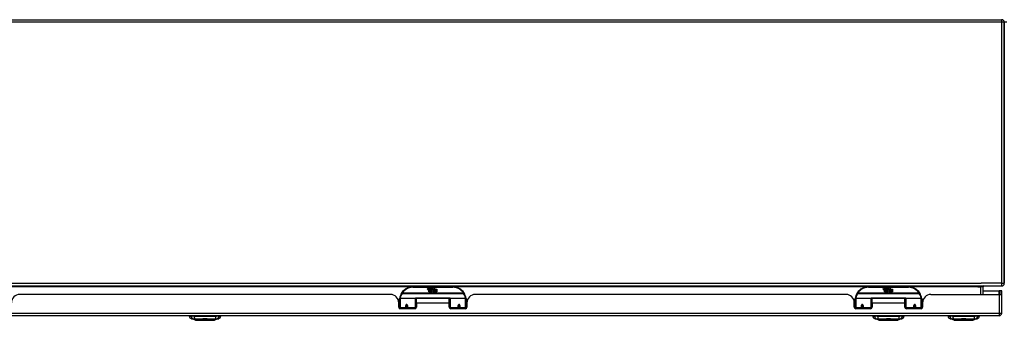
# Model space of a CAD drawing. Header units: inches. Extents: x 24 to 626, y 68 to 289.
# Tile 3 of 30: x 47 to 84, y 68 to 79. Entities that reach past the tile are written whole.
import ezdxf

# ---------------------------------------------------------------- set-up
doc = ezdxf.new("R2010")
doc.units = ezdxf.units.IN
doc.header["$MEASUREMENT"] = 0
doc.layers.add('Visible Edges(ANSI)', color=7, linetype='Continuous', lineweight=25)
doc.layers.add('Visible Tangent Edges(ANSI)', color=7, linetype='Continuous', lineweight=25)

msp = doc.modelspace()

# ---------------------------------------------------------------- linework, layer by layer
at = {"layer": 'Visible Edges(ANSI)'}
for p, q in [((25.078, 79.348), (83.604, 79.348)), ((83.703, 79.249), (83.703, 69.447)), ((83.703, 69.447), (83.703, 79.249)), ((23.802, 69.348), (83.604, 69.348)), ((63.004, 69.318), (61.504, 69.318)), ((62.059, 69.229), (62.065, 69.264)), ((62.065, 69.264), (62.078, 69.264)), ((62.078, 69.264), (62.072, 69.229)), ((62.095, 69.241), (62.099, 69.264)), ((62.099, 69.264), (62.112, 69.264)), ((62.104, 69.125), (62.104, 69.205)), ((62.134, 69.125), (62.104, 69.125)), ((62.112, 69.264), (62.106, 69.229)), ((62.122, 69.212), (62.121, 69.206)), ((62.121, 69.206), (62.134, 69.206)), ((62.126, 69.219), (62.123, 69.219)), ((62.125, 69.209), (62.126, 69.219)), ((62.136, 69.209), (62.125, 69.209)), ((62.129, 69.241), (62.133, 69.264)), ((62.133, 69.264), (62.146, 69.264)), ((62.134, 69.206), (62.134, 69.125)), ((62.146, 69.264), (62.136, 69.209)), ((62.138, 69.206), (62.16, 69.206)), ((62.138, 69.125), (62.138, 69.206)), ((62.167, 69.125), (62.138, 69.125)), ((62.142, 69.209), (62.166, 69.236)), ((62.158, 69.209), (62.142, 69.209)), ((62.153, 69.264), (62.169, 69.264)), ((62.166, 69.236), (62.153, 69.264)), ((62.172, 69.227), (62.158, 69.209)), ((62.16, 69.206), (62.167, 69.217)), ((62.167, 69.217), (62.167, 69.125)), ((62.169, 69.264), (62.176, 69.244)), ((62.174, 69.227), (62.172, 69.227)), ((62.172, 69.224), (62.179, 69.206)), ((62.172, 69.125), (62.172, 69.224)), ((62.239, 69.125), (62.172, 69.125)), ((62.182, 69.209), (62.174, 69.227)), ((62.176, 69.244), (62.179, 69.244)), ((62.179, 69.244), (62.192, 69.264)), ((62.179, 69.206), (62.202, 69.206)), ((62.198, 69.209), (62.182, 69.209)), ((62.209, 69.264), (62.184, 69.236)), ((62.184, 69.236), (62.198, 69.209)), ((62.192, 69.264), (62.209, 69.264)), ((62.202, 69.206), (62.202, 69.127)), ((62.202, 69.127), (62.238, 69.176)), ((62.207, 69.24), (62.244, 69.24)), ((62.214, 69.252), (62.214, 69.261)), ((62.242, 69.231), (62.218, 69.231)), ((62.238, 69.176), (62.218, 69.206)), ((62.252, 69.152), (62.239, 69.125)), ((62.248, 69.214), (62.254, 69.202)), ((62.27, 69.125), (62.252, 69.152)), ((62.254, 69.202), (62.286, 69.246)), ((62.288, 69.208), (62.268, 69.18)), ((62.268, 69.18), (62.305, 69.126)), ((62.404, 69.125), (62.27, 69.125)), ((62.286, 69.246), (62.288, 69.232)), ((62.288, 69.232), (62.332, 69.278)), ((62.29, 69.198), (62.288, 69.208)), ((62.305, 69.227), (62.29, 69.198)), ((62.305, 69.198), (62.305, 69.227)), ((62.404, 69.198), (62.305, 69.198)), ((62.305, 69.194), (62.404, 69.194)), ((62.305, 69.162), (62.305, 69.194)), ((62.404, 69.162), (62.305, 69.162)), ((62.305, 69.158), (62.404, 69.158)), ((62.305, 69.126), (62.305, 69.158)), ((62.332, 69.278), (62.307, 69.23)), ((62.307, 69.23), (62.404, 69.23)), ((62.404, 69.23), (62.404, 69.198)), ((62.404, 69.194), (62.404, 69.162)), ((62.404, 69.158), (62.404, 69.125)), ((80.105, 69.318), (78.605, 69.318)), ((79.16, 69.229), (79.166, 69.264)), ((79.166, 69.264), (79.179, 69.264)), ((79.179, 69.264), (79.173, 69.229)), ((79.196, 69.241), (79.2, 69.264)), ((79.2, 69.264), (79.213, 69.264)), ((79.205, 69.125), (79.205, 69.205)), ((79.235, 69.125), (79.205, 69.125)), ((79.213, 69.264), (79.207, 69.229)), ((79.223, 69.212), (79.222, 69.206)), ((79.222, 69.206), (79.235, 69.206)), ((79.227, 69.219), (79.224, 69.219)), ((79.226, 69.209), (79.227, 69.219)), ((79.237, 69.209), (79.226, 69.209)), ((79.23, 69.241), (79.234, 69.264)), ((79.234, 69.264), (79.247, 69.264)), ((79.235, 69.206), (79.235, 69.125)), ((79.247, 69.264), (79.237, 69.209)), ((79.239, 69.206), (79.261, 69.206)), ((79.239, 69.125), (79.239, 69.206)), ((79.268, 69.125), (79.239, 69.125)), ((79.243, 69.209), (79.267, 69.236)), ((79.259, 69.209), (79.243, 69.209)), ((79.254, 69.264), (79.27, 69.264)), ((79.267, 69.236), (79.254, 69.264)), ((79.273, 69.227), (79.259, 69.209)), ((79.261, 69.206), (79.268, 69.217)), ((79.268, 69.217), (79.268, 69.125)), ((79.27, 69.264), (79.277, 69.244)), ((79.275, 69.227), (79.273, 69.227)), ((79.273, 69.224), (79.28, 69.206)), ((79.273, 69.125), (79.273, 69.224)), ((79.34, 69.125), (79.273, 69.125)), ((79.283, 69.209), (79.275, 69.227)), ((79.277, 69.244), (79.28, 69.244)), ((79.28, 69.244), (79.293, 69.264)), ((79.28, 69.206), (79.303, 69.206)), ((79.299, 69.209), (79.283, 69.209)), ((79.31, 69.264), (79.285, 69.236)), ((79.285, 69.236), (79.299, 69.209)), ((79.293, 69.264), (79.31, 69.264)), ((79.303, 69.206), (79.303, 69.127)), ((79.303, 69.127), (79.339, 69.176)), ((79.308, 69.24), (79.345, 69.24)), ((79.315, 69.252), (79.315, 69.261)), ((79.343, 69.231), (79.319, 69.231)), ((79.339, 69.176), (79.319, 69.206)), ((79.353, 69.152), (79.34, 69.125)), ((79.349, 69.214), (79.355, 69.202)), ((79.371, 69.125), (79.353, 69.152)), ((79.355, 69.202), (79.387, 69.246)), ((79.389, 69.208), (79.369, 69.18)), ((79.369, 69.18), (79.406, 69.126)), ((79.505, 69.125), (79.371, 69.125)), ((79.387, 69.246), (79.389, 69.232)), ((79.389, 69.232), (79.433, 69.278)), ((79.391, 69.198), (79.389, 69.208)), ((79.406, 69.227), (79.391, 69.198)), ((79.406, 69.198), (79.406, 69.227)), ((79.505, 69.198), (79.406, 69.198)), ((79.406, 69.194), (79.505, 69.194)), ((79.406, 69.162), (79.406, 69.194)), ((79.505, 69.162), (79.406, 69.162)), ((79.406, 69.158), (79.505, 69.158)), ((79.406, 69.126), (79.406, 69.158)), ((79.433, 69.278), (79.408, 69.23)), ((79.408, 69.23), (79.505, 69.23)), ((79.505, 69.23), (79.505, 69.198)), ((79.505, 69.194), (79.505, 69.162)), ((79.505, 69.158), (79.505, 69.125)), ((82.905, 69.029), (82.905, 69.317)), ((82.905, 69.163), (83.506, 69.163)), ((83.537, 69.163), (83.506, 69.163)), ((83.605, 69.163), (83.537, 69.163)), ((83.537, 69.163), (83.537, 69.029)), ((83.605, 69.046), (83.605, 69.163)), ((60.661, 69.029), (46.746, 69.029)), ((61.004, 68.544), (61.004, 68.874)), ((61.024, 68.893), (61.608, 68.893)), ((61.624, 68.878), (61.624, 68.54)), ((61.638, 68.706), (61.638, 68.874)), ((62.869, 68.874), (61.638, 68.874)), ((62.869, 68.706), (62.869, 68.874)), ((62.884, 68.54), (62.884, 68.878)), ((62.9, 68.893), (63.484, 68.893)), ((63.504, 68.874), (63.504, 68.544)), ((77.762, 69.029), (63.847, 69.029)), ((78.07, 68.769), (78.105, 68.769)), ((78.105, 68.544), (78.105, 68.874)), ((78.125, 68.893), (78.709, 68.893)), ((78.725, 68.878), (78.725, 68.54)), ((78.725, 68.801), (78.739, 68.801)), ((78.739, 68.706), (78.739, 68.874)), ((79.97, 68.874), (78.739, 68.874)), ((79.97, 68.706), (79.97, 68.874)), ((79.985, 68.801), (79.97, 68.801)), ((79.985, 68.54), (79.985, 68.878)), ((80.001, 68.893), (80.585, 68.893)), ((80.605, 68.874), (80.605, 68.544)), ((80.64, 68.769), (80.605, 68.769)), ((80.948, 69.029), (83.506, 69.029)), ((83.506, 69.029), (83.603, 69.029)), ((83.605, 68.328), (83.605, 69.046)), ((60.973, 68.551), (60.973, 68.717)), ((61.004, 68.609), (60.973, 68.609)), ((61.004, 68.544), (61.004, 68.499)), ((61.579, 68.492), (61.032, 68.492)), ((61.248, 68.621), (61.248, 68.534)), ((61.291, 68.619), (61.248, 68.619)), ((61.248, 68.492), (61.248, 68.534)), ((61.288, 68.609), (61.251, 68.609)), ((61.291, 68.534), (61.291, 68.621)), ((61.291, 68.534), (61.291, 68.492)), ((61.624, 68.512), (61.624, 68.54)), ((61.638, 68.706), (61.638, 68.551)), ((62.869, 68.551), (62.869, 68.706)), ((62.884, 68.54), (62.884, 68.512)), ((63.476, 68.492), (62.928, 68.492)), ((63.216, 68.621), (63.216, 68.534)), ((63.216, 68.492), (63.216, 68.534)), ((63.217, 68.619), (63.26, 68.619)), ((63.256, 68.609), (63.22, 68.609)), ((63.26, 68.534), (63.26, 68.621)), ((63.26, 68.534), (63.26, 68.492)), ((63.535, 68.609), (63.504, 68.609)), ((63.504, 68.499), (63.504, 68.544)), ((63.535, 68.717), (63.535, 68.551)), ((78.074, 68.551), (78.074, 68.717)), ((78.074, 68.643), (78.105, 68.643)), ((78.105, 68.609), (78.074, 68.609)), ((78.105, 68.544), (78.105, 68.499)), ((78.68, 68.492), (78.133, 68.492)), ((78.349, 68.621), (78.349, 68.534)), ((78.387, 68.619), (78.349, 68.619)), ((78.349, 68.492), (78.349, 68.534)), ((78.35, 68.626), (78.392, 68.618)), ((78.389, 68.609), (78.352, 68.609)), ((78.392, 68.534), (78.392, 68.621)), ((78.392, 68.534), (78.392, 68.492)), ((78.725, 68.61), (78.739, 68.61)), ((78.725, 68.512), (78.725, 68.54)), ((78.739, 68.706), (78.739, 68.551)), ((79.97, 68.551), (79.97, 68.706)), ((79.985, 68.61), (79.97, 68.61)), ((79.985, 68.54), (79.985, 68.512)), ((80.577, 68.492), (80.029, 68.492)), ((80.36, 68.626), (80.317, 68.618)), ((80.317, 68.621), (80.317, 68.534)), ((80.317, 68.492), (80.317, 68.534)), ((80.357, 68.609), (80.321, 68.609)), ((80.323, 68.619), (80.361, 68.619)), ((80.361, 68.534), (80.361, 68.621)), ((80.361, 68.534), (80.361, 68.492)), ((80.636, 68.643), (80.605, 68.643)), ((80.636, 68.609), (80.605, 68.609)), ((80.605, 68.499), (80.605, 68.544)), ((80.636, 68.717), (80.636, 68.551)), ((83.506, 68.229), (23.901, 68.229)), ((53.113, 68.213), (53.181, 68.213)), ((53.152, 68.229), (53.152, 68.213)), ((53.292, 68.213), (53.181, 68.213)), ((53.346, 68.059), (53.187, 68.121)), ((53.292, 68.213), (54.115, 68.213)), ((54.22, 68.121), (54.06, 68.059)), ((54.226, 68.213), (54.115, 68.213)), ((54.226, 68.213), (54.294, 68.213)), ((54.255, 68.229), (54.255, 68.213)), ((78.764, 68.213), (78.832, 68.213)), ((78.943, 68.213), (78.832, 68.213)), ((78.998, 68.059), (78.838, 68.121)), ((78.943, 68.213), (79.767, 68.213)), ((79.871, 68.121), (79.712, 68.059)), ((79.877, 68.213), (79.767, 68.213)), ((79.877, 68.213), (79.945, 68.213)), ((81.59, 68.213), (81.658, 68.213)), ((81.769, 68.213), (81.658, 68.213)), ((81.824, 68.059), (81.664, 68.121)), ((81.769, 68.213), (82.593, 68.213)), ((82.697, 68.121), (82.538, 68.059)), ((82.703, 68.213), (82.593, 68.213)), ((82.703, 68.213), (82.771, 68.213))]:
    msp.add_line(p, q, dxfattribs=at)
at = {"layer": 'Visible Edges(ANSI)', "flags": 128}
for points in [[(61.009, 68.892), (61.009, 68.892), (61.009, 68.892), (61.009, 68.892), (61.009, 68.891), (61.009, 68.891), (61.009, 68.891), (61.009, 68.891), (61.009, 68.89), (61.009, 68.89), (61.009, 68.89), (61.009, 68.89), (61.009, 68.889), (61.009, 68.889), (61.009, 68.889), (61.009, 68.889), (61.009, 68.888), (61.009, 68.888), (61.009, 68.888), (61.009, 68.888), (61.009, 68.887), (61.009, 68.887), (61.009, 68.887), (61.009, 68.887), (61.009, 68.886)], [(63.499, 68.886), (63.499, 68.887), (63.499, 68.887), (63.499, 68.887), (63.499, 68.887), (63.499, 68.888), (63.499, 68.888), (63.499, 68.888), (63.499, 68.888), (63.499, 68.889), (63.499, 68.889), (63.499, 68.889), (63.499, 68.889), (63.499, 68.89), (63.499, 68.89), (63.499, 68.89), (63.499, 68.89), (63.499, 68.891), (63.499, 68.891), (63.499, 68.891), (63.499, 68.891), (63.498, 68.892), (63.498, 68.892), (63.498, 68.892), (63.498, 68.892)], [(78.11, 68.892), (78.11, 68.892), (78.11, 68.892), (78.11, 68.892), (78.11, 68.891), (78.11, 68.891), (78.11, 68.891), (78.11, 68.891), (78.11, 68.89), (78.11, 68.89), (78.11, 68.89), (78.11, 68.89), (78.11, 68.889), (78.11, 68.889), (78.11, 68.889), (78.11, 68.889), (78.11, 68.888), (78.11, 68.888), (78.11, 68.888), (78.11, 68.888), (78.11, 68.887), (78.11, 68.887), (78.11, 68.887), (78.11, 68.887), (78.11, 68.886)], [(80.6, 68.886), (80.6, 68.887), (80.6, 68.887), (80.6, 68.887), (80.6, 68.887), (80.6, 68.888), (80.6, 68.888), (80.6, 68.888), (80.6, 68.888), (80.6, 68.889), (80.6, 68.889), (80.6, 68.889), (80.6, 68.889), (80.6, 68.89), (80.6, 68.89), (80.6, 68.89), (80.6, 68.89), (80.6, 68.891), (80.6, 68.891), (80.6, 68.891), (80.6, 68.891), (80.599, 68.892), (80.599, 68.892), (80.599, 68.892), (80.599, 68.892)], [(61.248, 68.621), (61.248, 68.624), (61.249, 68.626), (61.249, 68.629), (61.251, 68.631), (61.252, 68.634), (61.254, 68.636), (61.256, 68.638), (61.258, 68.64), (61.261, 68.641), (61.264, 68.642), (61.267, 68.643), (61.27, 68.643), (61.273, 68.643), (61.275, 68.642), (61.278, 68.641), (61.281, 68.64), (61.283, 68.638), (61.285, 68.636), (61.287, 68.634), (61.289, 68.631), (61.29, 68.629), (61.291, 68.626), (61.291, 68.624), (61.291, 68.621)], [(61.638, 68.573), (61.638, 68.573), (61.638, 68.573), (61.638, 68.573), (61.638, 68.573), (61.638, 68.573), (61.638, 68.573), (61.638, 68.573), (61.638, 68.573), (61.638, 68.573), (61.638, 68.573), (61.638, 68.573), (61.638, 68.573), (61.638, 68.574), (61.638, 68.574), (61.638, 68.574), (61.638, 68.574), (61.638, 68.574), (61.638, 68.574), (61.638, 68.574), (61.638, 68.574), (61.638, 68.574), (61.638, 68.574), (61.638, 68.574), (61.638, 68.574)], [(62.869, 68.574), (62.869, 68.574), (62.869, 68.574), (62.869, 68.574), (62.869, 68.574), (62.869, 68.574), (62.869, 68.574), (62.87, 68.574), (62.87, 68.574), (62.87, 68.574), (62.87, 68.574), (62.87, 68.574), (62.87, 68.573), (62.87, 68.573), (62.87, 68.573), (62.87, 68.573), (62.87, 68.573), (62.87, 68.573), (62.87, 68.573), (62.87, 68.573), (62.87, 68.573), (62.87, 68.573), (62.87, 68.573), (62.87, 68.573), (62.87, 68.573)], [(63.216, 68.621), (63.217, 68.624), (63.217, 68.626), (63.218, 68.629), (63.219, 68.631), (63.221, 68.634), (63.222, 68.636), (63.224, 68.638), (63.227, 68.64), (63.229, 68.641), (63.232, 68.642), (63.235, 68.643), (63.238, 68.643), (63.241, 68.643), (63.244, 68.642), (63.247, 68.641), (63.249, 68.64), (63.252, 68.638), (63.254, 68.636), (63.256, 68.634), (63.257, 68.631), (63.258, 68.629), (63.259, 68.626), (63.26, 68.624), (63.26, 68.621)], [(78.349, 68.621), (78.349, 68.624), (78.35, 68.626), (78.35, 68.629), (78.352, 68.631), (78.353, 68.634), (78.355, 68.636), (78.357, 68.638), (78.359, 68.64), (78.362, 68.641), (78.365, 68.642), (78.368, 68.643), (78.371, 68.643), (78.374, 68.643), (78.376, 68.642), (78.379, 68.641), (78.382, 68.64), (78.384, 68.638), (78.386, 68.636), (78.388, 68.634), (78.39, 68.631), (78.391, 68.629), (78.392, 68.626), (78.392, 68.624), (78.392, 68.621)], [(78.739, 68.573), (78.739, 68.573), (78.739, 68.573), (78.739, 68.573), (78.739, 68.573), (78.739, 68.573), (78.739, 68.573), (78.739, 68.573), (78.739, 68.573), (78.739, 68.573), (78.739, 68.573), (78.739, 68.573), (78.739, 68.573), (78.739, 68.574), (78.739, 68.574), (78.739, 68.574), (78.739, 68.574), (78.739, 68.574), (78.739, 68.574), (78.739, 68.574), (78.739, 68.574), (78.739, 68.574), (78.739, 68.574), (78.739, 68.574), (78.739, 68.574)], [(79.97, 68.574), (79.97, 68.574), (79.97, 68.574), (79.97, 68.574), (79.97, 68.574), (79.97, 68.574), (79.97, 68.574), (79.971, 68.574), (79.971, 68.574), (79.971, 68.574), (79.971, 68.574), (79.971, 68.574), (79.971, 68.573), (79.971, 68.573), (79.971, 68.573), (79.971, 68.573), (79.971, 68.573), (79.971, 68.573), (79.971, 68.573), (79.971, 68.573), (79.971, 68.573), (79.971, 68.573), (79.971, 68.573), (79.971, 68.573), (79.971, 68.573)], [(80.317, 68.621), (80.318, 68.624), (80.318, 68.626), (80.319, 68.629), (80.32, 68.631), (80.322, 68.634), (80.323, 68.636), (80.325, 68.638), (80.328, 68.64), (80.33, 68.641), (80.333, 68.642), (80.336, 68.643), (80.339, 68.643), (80.342, 68.643), (80.345, 68.642), (80.348, 68.641), (80.35, 68.64), (80.353, 68.638), (80.355, 68.636), (80.357, 68.634), (80.358, 68.631), (80.359, 68.629), (80.36, 68.626), (80.361, 68.624), (80.361, 68.621)], [(53.348, 68.058), (53.349, 68.058), (53.35, 68.058), (53.352, 68.058), (53.355, 68.058), (53.359, 68.058), (53.364, 68.058), (53.369, 68.058), (53.375, 68.058), (53.382, 68.058), (53.39, 68.058), (53.399, 68.058), (53.408, 68.058), (53.418, 68.058), (53.429, 68.058), (53.44, 68.058), (53.452, 68.058), (53.465, 68.058), (53.478, 68.058), (53.492, 68.058), (53.506, 68.058), (53.52, 68.058), (53.536, 68.058), (53.551, 68.058), (53.567, 68.058), (53.583, 68.058), (53.6, 68.058), (53.617, 68.058), (53.634, 68.058), (53.651, 68.058), (53.668, 68.058), (53.686, 68.058), (53.703, 68.058), (53.721, 68.058), (53.738, 68.058), (53.756, 68.058), (53.773, 68.058), (53.79, 68.058), (53.807, 68.058), (53.823, 68.058), (53.839, 68.058), (53.855, 68.058), (53.871, 68.058), (53.886, 68.058), (53.901, 68.058), (53.915, 68.058), (53.929, 68.058), (53.942, 68.058), (53.955, 68.058), (53.967, 68.058), (53.978, 68.058), (53.989, 68.058), (53.999, 68.058), (54.008, 68.058), (54.017, 68.058), (54.024, 68.058), (54.031, 68.058), (54.038, 68.058), (54.043, 68.058), (54.048, 68.058), (54.052, 68.058), (54.055, 68.058), (54.057, 68.058), (54.058, 68.058), (54.058, 68.058)], [(79, 68.058), (79, 68.058), (79.001, 68.058), (79.004, 68.058), (79.007, 68.058), (79.01, 68.058), (79.015, 68.058), (79.02, 68.058), (79.027, 68.058), (79.034, 68.058), (79.042, 68.058), (79.05, 68.058), (79.06, 68.058), (79.07, 68.058), (79.08, 68.058), (79.092, 68.058), (79.104, 68.058), (79.116, 68.058), (79.129, 68.058), (79.143, 68.058), (79.157, 68.058), (79.172, 68.058), (79.187, 68.058), (79.203, 68.058), (79.219, 68.058), (79.235, 68.058), (79.252, 68.058), (79.268, 68.058), (79.285, 68.058), (79.303, 68.058), (79.32, 68.058), (79.337, 68.058), (79.355, 68.058), (79.372, 68.058), (79.39, 68.058), (79.407, 68.058), (79.424, 68.058), (79.441, 68.058), (79.458, 68.058), (79.475, 68.058), (79.491, 68.058), (79.507, 68.058), (79.523, 68.058), (79.538, 68.058), (79.553, 68.058), (79.567, 68.058), (79.58, 68.058), (79.594, 68.058), (79.606, 68.058), (79.618, 68.058), (79.63, 68.058), (79.64, 68.058), (79.65, 68.058), (79.659, 68.058), (79.668, 68.058), (79.676, 68.058), (79.683, 68.058), (79.689, 68.058), (79.695, 68.058), (79.699, 68.058), (79.703, 68.058), (79.706, 68.058), (79.708, 68.058), (79.71, 68.058), (79.71, 68.058)], [(81.826, 68.058), (81.826, 68.058), (81.827, 68.058), (81.83, 68.058), (81.833, 68.058), (81.836, 68.058), (81.841, 68.058), (81.847, 68.058), (81.853, 68.058), (81.86, 68.058), (81.868, 68.058), (81.876, 68.058), (81.886, 68.058), (81.896, 68.058), (81.906, 68.058), (81.918, 68.058), (81.93, 68.058), (81.942, 68.058), (81.955, 68.058), (81.969, 68.058), (81.983, 68.058), (81.998, 68.058), (82.013, 68.058), (82.029, 68.058), (82.045, 68.058), (82.061, 68.058), (82.078, 68.058), (82.095, 68.058), (82.112, 68.058), (82.129, 68.058), (82.146, 68.058), (82.163, 68.058), (82.181, 68.058), (82.198, 68.058), (82.216, 68.058), (82.233, 68.058), (82.25, 68.058), (82.267, 68.058), (82.284, 68.058), (82.301, 68.058), (82.317, 68.058), (82.333, 68.058), (82.349, 68.058), (82.364, 68.058), (82.379, 68.058), (82.393, 68.058), (82.407, 68.058), (82.42, 68.058), (82.432, 68.058), (82.444, 68.058), (82.456, 68.058), (82.466, 68.058), (82.476, 68.058), (82.486, 68.058), (82.494, 68.058), (82.502, 68.058), (82.509, 68.058), (82.515, 68.058), (82.521, 68.058), (82.525, 68.058), (82.529, 68.058), (82.532, 68.058), (82.534, 68.058), (82.536, 68.058), (82.536, 68.058)]]:
    msp.add_lwpolyline(points, dxfattribs=at)
at = {"layer": 'Visible Edges(ANSI)'}
for centre, radius, start, end in [((83.604, 79.249), 0.099, 0, 90), ((61.504, 68.818), 0.5, 90, 147.7623), ((62.087, 69.224), 0.0288, 169, 198.4748), ((62.069, 69.218), 0.0105, 198.4748, 269.6788), ((62.07, 69.232), 0.0246, 269.6788, 333.9508), ((62.084, 69.227), 0.0123, 169.9922, 203.5487), ((62.079, 69.225), 0.006, 203.5487, 276.1027), ((62.078, 69.231), 0.0126, 276.1027, 327.6083), ((62.049, 69.249), 0.0465, 328.5584, 350.8257), ((62.12, 69.223), 0.0288, 183.6169, 196.9928), ((62.102, 69.218), 0.0101, 196.9928, 269.4776), ((62.103, 69.232), 0.024, 269.4776, 327.4114), ((62.104, 69.229), 0.024, 268.7952, 316.5849), ((62.118, 69.227), 0.0123, 170, 203.5571), ((62.112, 69.225), 0.006, 203.5571, 276.03), ((62.112, 69.231), 0.0126, 276.03, 327.5992), ((62.083, 69.249), 0.0465, 327.5992, 350), ((62.233, 69.229), 0.0282, 156.1555, 203.8445), ((62.221, 69.223), 0.0152, 203.8445, 265.0802), ((62.232, 69.203), 0.0607, 81.5605, 107.3343), ((62.226, 69.224), 0.0307, 64.6784, 112.5609), ((62.227, 69.226), 0.00955, 151.4547, 231.1652), ((62.225, 69.238), 0.033, 257.079, 313.1785), ((62.225, 69.238), 0.0299, 260.4085, 314.1684), ((62.228, 69.228), 0.0109, 231.1652, 289.3797), ((62.226, 69.233), 0.0168, 289.3797, 352.9975), ((62.235, 69.243), 0.0096, 343.5261, 64.6784), ((62.238, 69.244), 0.0197, 356.5646, 81.5605), ((62.218, 69.245), 0.0398, 314.1684, 356.5646), ((63.004, 68.818), 0.5, 32.2377, 90), ((78.605, 68.818), 0.5, 90, 147.7623), ((79.188, 69.224), 0.0288, 169, 198.4748), ((79.17, 69.218), 0.0105, 198.4748, 269.6788), ((79.171, 69.232), 0.0246, 269.6788, 333.9508), ((79.185, 69.227), 0.0123, 169.9922, 203.5487), ((79.18, 69.225), 0.006, 203.5487, 276.1027), ((79.179, 69.231), 0.0126, 276.1027, 327.6083), ((79.15, 69.249), 0.0465, 328.5584, 350.8257), ((79.221, 69.223), 0.0288, 183.6169, 196.9928), ((79.203, 69.218), 0.0101, 196.9928, 269.4776), ((79.204, 69.232), 0.024, 269.4776, 327.4114), ((79.205, 69.229), 0.024, 268.7952, 316.5849), ((79.219, 69.227), 0.0123, 170, 203.5571), ((79.213, 69.225), 0.006, 203.5571, 276.03), ((79.213, 69.231), 0.0126, 276.03, 327.5992), ((79.184, 69.249), 0.0465, 327.5992, 350), ((79.334, 69.229), 0.0282, 156.1555, 203.8445), ((79.322, 69.223), 0.0152, 203.8445, 265.0802), ((79.333, 69.203), 0.0607, 81.5605, 107.3343), ((79.327, 69.224), 0.0307, 64.6784, 112.5609), ((79.328, 69.226), 0.00955, 151.4547, 231.1652), ((79.326, 69.238), 0.033, 257.079, 313.1785), ((79.326, 69.238), 0.0299, 260.4085, 314.1684), ((79.329, 69.228), 0.0109, 231.1652, 289.3797), ((79.327, 69.233), 0.0168, 289.3797, 352.9975), ((79.336, 69.243), 0.0096, 343.5261, 64.6784), ((79.339, 69.244), 0.0197, 356.5646, 81.5605), ((79.319, 69.245), 0.0398, 314.1684, 356.5646), ((80.105, 68.818), 0.5, 32.2377, 90), ((82.936, 69.317), 0.031, 90, 180), ((83.604, 69.447), 0.099, 270, 0), ((46.746, 68.717), 0.312, 90, 180), ((60.661, 68.717), 0.312, 0, 90), ((61.024, 68.874), 0.0197, 90, 180), ((61.504, 68.818), 0.5, 147.7623, 171.4919), ((61.608, 68.878), 0.0157, 0, 90), ((62.9, 68.878), 0.0157, 90, 180), ((63.004, 68.818), 0.5, 8.5081, 32.2377), ((63.484, 68.874), 0.0197, 0, 90), ((63.847, 68.717), 0.312, 90, 180), ((77.762, 68.717), 0.312, 0, 90), ((78.125, 68.874), 0.0197, 90, 180), ((78.605, 68.818), 0.5, 147.7623, 171.4919), ((78.709, 68.878), 0.0157, 0, 90), ((80.001, 68.878), 0.0157, 90, 180), ((80.105, 68.818), 0.5, 8.5081, 32.2377), ((80.585, 68.874), 0.0197, 0, 90), ((80.948, 68.717), 0.312, 90, 180), ((83.506, 69.046), 0.099, 350.1123, 0), ((61.032, 68.551), 0.0591, 180, 270), ((61.27, 68.621), 0.0217, 180, 0), ((61.579, 68.551), 0.0591, 270, 0), ((62.928, 68.551), 0.0591, 180, 270), ((63.238, 68.621), 0.0217, 180, 0), ((63.476, 68.551), 0.0591, 270, 0), ((78.133, 68.551), 0.0591, 180, 270), ((78.371, 68.621), 0.0217, 180, 350.853), ((78.68, 68.551), 0.0591, 270, 0), ((80.029, 68.551), 0.0591, 180, 270), ((80.339, 68.621), 0.0217, 189.147, 0), ((80.577, 68.551), 0.0591, 270, 0), ((53.23, 68.231), 0.118, 188.6009, 248.7495), ((53.348, 68.063), 0.00492, 248.7495, 269.7912), ((54.058, 68.063), 0.00492, 270.2088, 291.2505), ((54.177, 68.231), 0.118, 291.2505, 351.3991), ((78.881, 68.231), 0.118, 188.6009, 248.7495), ((78.823, 68.205), 0.0394, 143.1301, 168.463), ((79, 68.063), 0.00492, 248.7495, 269.7912), ((79.71, 68.063), 0.00492, 270.2088, 291.2505), ((79.829, 68.231), 0.118, 291.2505, 351.3991), ((79.886, 68.205), 0.0394, 11.537, 36.8699), ((81.707, 68.231), 0.118, 188.6009, 248.7495), ((81.649, 68.205), 0.0394, 143.1301, 168.463), ((81.826, 68.063), 0.00492, 248.7495, 269.7912), ((82.536, 68.063), 0.00492, 270.2088, 291.2505), ((82.655, 68.231), 0.118, 291.2505, 351.3991), ((82.712, 68.205), 0.0394, 11.537, 36.8699), ((83.506, 68.328), 0.099, 270, 0)]:
    msp.add_arc(centre, radius, start, end, dxfattribs=at)
for centre, start_param, end_param in [((61.27, 68.629), 3.444465, 5.980313), ((63.238, 68.629), 3.444465, 5.980313), ((78.371, 68.629), 3.891005, 4.221748), ((80.339, 68.629), 5.20303, 5.533773)]:
    msp.add_ellipse(centre, major_axis=(0.0217, 0), ratio=0.267949, start_param=start_param, end_param=end_param, dxfattribs=at)
at = {"layer": 'Visible Tangent Edges(ANSI)'}
for p, q in [((83.604, 79.249), (25.078, 79.249)), ((83.604, 79.348), (83.604, 79.249)), ((83.703, 79.249), (83.604, 79.249)), ((83.604, 79.249), (83.604, 69.447)), ((83.802, 79.249), (83.703, 79.249)), ((23.802, 69.447), (82.837, 69.447)), ((61.472, 69.317), (45.934, 69.317)), ((61.504, 69.299), (61.504, 69.318)), ((61.504, 69.299), (63.004, 69.299)), ((63.004, 69.318), (63.004, 69.299)), ((78.573, 69.317), (63.035, 69.317)), ((78.605, 69.299), (78.605, 69.318)), ((78.605, 69.299), (80.105, 69.299)), ((80.105, 69.318), (80.105, 69.299)), ((82.705, 69.317), (80.136, 69.317)), ((82.705, 69.317), (82.806, 69.317)), ((82.806, 69.317), (82.806, 69.348)), ((82.905, 69.317), (82.806, 69.317)), ((82.806, 69.317), (82.806, 69.029)), ((83.604, 69.447), (82.837, 69.447)), ((83.506, 69.029), (83.506, 69.163)), ((83.604, 69.447), (83.703, 69.447)), ((83.604, 69.447), (83.604, 69.348)), ((61.024, 68.893), (61.024, 68.525)), ((61.098, 69.075), (61.081, 69.085)), ((63.41, 69.075), (61.098, 69.075)), ((61.098, 69.071), (61.098, 69.075)), ((61.098, 69.071), (63.41, 69.071)), ((61.608, 68.525), (61.608, 68.893)), ((62.886, 68.886), (61.622, 68.886)), ((62.9, 68.893), (62.9, 68.525)), ((63.427, 69.085), (63.41, 69.075)), ((63.41, 69.075), (63.41, 69.071)), ((63.484, 68.525), (63.484, 68.893)), ((78.125, 68.893), (78.125, 68.525)), ((78.199, 69.075), (78.182, 69.085)), ((80.511, 69.075), (78.199, 69.075)), ((78.199, 69.071), (78.199, 69.075)), ((78.199, 69.071), (80.511, 69.071)), ((78.709, 68.525), (78.709, 68.893)), ((79.987, 68.886), (78.723, 68.886)), ((80.001, 68.893), (80.001, 68.525)), ((80.528, 69.085), (80.511, 69.075)), ((80.511, 69.075), (80.511, 69.071)), ((80.585, 68.525), (80.585, 68.893)), ((83.506, 69.029), (83.506, 68.328)), ((61.024, 68.492), (61.024, 68.525)), ((61.238, 68.525), (61.024, 68.525)), ((61.238, 68.525), (61.238, 68.616)), ((61.238, 68.525), (61.238, 68.492)), ((61.301, 68.616), (61.301, 68.525)), ((61.608, 68.525), (61.301, 68.525)), ((61.301, 68.492), (61.301, 68.525)), ((61.608, 68.525), (61.608, 68.499)), ((62.869, 68.706), (61.638, 68.706)), ((62.9, 68.499), (62.9, 68.525)), ((63.207, 68.525), (62.9, 68.525)), ((63.207, 68.525), (63.207, 68.616)), ((63.207, 68.525), (63.207, 68.492)), ((63.27, 68.616), (63.27, 68.525)), ((63.484, 68.525), (63.27, 68.525)), ((63.27, 68.492), (63.27, 68.525)), ((63.484, 68.525), (63.484, 68.492)), ((78.125, 68.492), (78.125, 68.525)), ((78.339, 68.525), (78.125, 68.525)), ((78.339, 68.525), (78.339, 68.616)), ((78.339, 68.525), (78.339, 68.492)), ((78.402, 68.616), (78.402, 68.525)), ((78.709, 68.525), (78.402, 68.525)), ((78.402, 68.492), (78.402, 68.525)), ((78.709, 68.525), (78.709, 68.499)), ((79.97, 68.706), (78.739, 68.706)), ((80.001, 68.499), (80.001, 68.525)), ((80.308, 68.525), (80.001, 68.525)), ((80.308, 68.525), (80.308, 68.616)), ((80.308, 68.525), (80.308, 68.492)), ((80.371, 68.616), (80.371, 68.525)), ((80.585, 68.525), (80.371, 68.525)), ((80.371, 68.492), (80.371, 68.525)), ((80.585, 68.525), (80.585, 68.492)), ((23.901, 68.328), (83.506, 68.328)), ((82.697, 68.121), (82.538, 68.059)), ((83.506, 68.328), (83.605, 68.328)), ((83.506, 68.328), (83.506, 68.229))]:
    msp.add_line(p, q, dxfattribs=at)
at = {"layer": 'Visible Tangent Edges(ANSI)', "flags": 128}
for points in [[(61.638, 68.755), (61.638, 68.754), (61.637, 68.754), (61.636, 68.753), (61.636, 68.753), (61.635, 68.752), (61.634, 68.752), (61.634, 68.751), (61.633, 68.75), (61.632, 68.75), (61.632, 68.749), (61.631, 68.749), (61.631, 68.748), (61.63, 68.748), (61.629, 68.747), (61.629, 68.747), (61.628, 68.746), (61.628, 68.745), (61.627, 68.745), (61.627, 68.744), (61.626, 68.744), (61.625, 68.743), (61.625, 68.742), (61.624, 68.742), (61.624, 68.741)], [(62.884, 68.741), (62.883, 68.742), (62.883, 68.742), (62.882, 68.743), (62.882, 68.744), (62.881, 68.744), (62.881, 68.745), (62.88, 68.745), (62.88, 68.746), (62.879, 68.747), (62.878, 68.747), (62.878, 68.748), (62.877, 68.748), (62.877, 68.749), (62.876, 68.749), (62.875, 68.75), (62.875, 68.75), (62.874, 68.751), (62.873, 68.752), (62.873, 68.752), (62.872, 68.753), (62.871, 68.753), (62.871, 68.754), (62.87, 68.754), (62.869, 68.755)], [(61.301, 68.616), (61.301, 68.62), (61.3, 68.625), (61.299, 68.628), (61.297, 68.632), (61.295, 68.636), (61.293, 68.639), (61.289, 68.642), (61.286, 68.645), (61.282, 68.647), (61.278, 68.648), (61.274, 68.649), (61.27, 68.65), (61.265, 68.649), (61.261, 68.648), (61.257, 68.647), (61.253, 68.645), (61.25, 68.642), (61.247, 68.639), (61.244, 68.636), (61.242, 68.632), (61.24, 68.628), (61.239, 68.625), (61.238, 68.62), (61.238, 68.616)], [(61.624, 68.695), (61.624, 68.697), (61.624, 68.698), (61.624, 68.7), (61.624, 68.701), (61.625, 68.703), (61.625, 68.705), (61.625, 68.706), (61.626, 68.708), (61.626, 68.71), (61.627, 68.712), (61.627, 68.713), (61.628, 68.715), (61.629, 68.717), (61.629, 68.719), (61.63, 68.721), (61.631, 68.722), (61.632, 68.724), (61.632, 68.726), (61.633, 68.728), (61.634, 68.73), (61.635, 68.731), (61.636, 68.733), (61.637, 68.735), (61.638, 68.737)], [(61.638, 68.613), (61.638, 68.611), (61.637, 68.608), (61.636, 68.606), (61.636, 68.603), (61.635, 68.601), (61.635, 68.598), (61.634, 68.596), (61.634, 68.593), (61.633, 68.591), (61.632, 68.588), (61.632, 68.586), (61.631, 68.583), (61.631, 68.581), (61.631, 68.578), (61.63, 68.575), (61.63, 68.573), (61.629, 68.57), (61.629, 68.568), (61.629, 68.565), (61.628, 68.562), (61.628, 68.56), (61.627, 68.557), (61.627, 68.555), (61.627, 68.552)], [(62.869, 68.737), (62.87, 68.735), (62.872, 68.733), (62.873, 68.731), (62.874, 68.73), (62.874, 68.728), (62.875, 68.726), (62.876, 68.724), (62.877, 68.722), (62.878, 68.721), (62.879, 68.719), (62.879, 68.717), (62.88, 68.715), (62.88, 68.713), (62.881, 68.712), (62.882, 68.71), (62.882, 68.708), (62.882, 68.706), (62.883, 68.705), (62.883, 68.703), (62.883, 68.701), (62.884, 68.7), (62.884, 68.698), (62.884, 68.697), (62.884, 68.695)], [(62.881, 68.552), (62.881, 68.555), (62.88, 68.557), (62.88, 68.56), (62.88, 68.562), (62.879, 68.565), (62.879, 68.568), (62.878, 68.57), (62.878, 68.573), (62.878, 68.575), (62.877, 68.578), (62.877, 68.581), (62.876, 68.583), (62.876, 68.586), (62.875, 68.588), (62.875, 68.591), (62.874, 68.593), (62.874, 68.596), (62.873, 68.598), (62.873, 68.601), (62.872, 68.603), (62.871, 68.606), (62.871, 68.608), (62.87, 68.611), (62.869, 68.613)], [(63.27, 68.616), (63.269, 68.62), (63.269, 68.625), (63.267, 68.628), (63.266, 68.632), (63.264, 68.636), (63.261, 68.639), (63.258, 68.642), (63.254, 68.645), (63.251, 68.647), (63.247, 68.648), (63.242, 68.649), (63.238, 68.65), (63.234, 68.649), (63.23, 68.648), (63.226, 68.647), (63.222, 68.645), (63.218, 68.642), (63.215, 68.639), (63.213, 68.636), (63.21, 68.632), (63.209, 68.628), (63.208, 68.625), (63.207, 68.62), (63.207, 68.616)], [(78.402, 68.616), (78.402, 68.62), (78.401, 68.625), (78.4, 68.628), (78.398, 68.632), (78.396, 68.636), (78.394, 68.639), (78.39, 68.642), (78.387, 68.645), (78.383, 68.647), (78.379, 68.648), (78.375, 68.649), (78.371, 68.65), (78.366, 68.649), (78.362, 68.648), (78.358, 68.647), (78.354, 68.645), (78.351, 68.642), (78.348, 68.639), (78.345, 68.636), (78.343, 68.632), (78.341, 68.628), (78.34, 68.625), (78.339, 68.62), (78.339, 68.616)], [(78.739, 68.61), (78.738, 68.608), (78.737, 68.606), (78.737, 68.603), (78.736, 68.601), (78.736, 68.598), (78.735, 68.596), (78.735, 68.594), (78.734, 68.591), (78.734, 68.589), (78.733, 68.586), (78.733, 68.584), (78.732, 68.582), (78.732, 68.579), (78.731, 68.577), (78.731, 68.574), (78.731, 68.572), (78.73, 68.569), (78.73, 68.567), (78.729, 68.564), (78.729, 68.562), (78.729, 68.56), (78.728, 68.557), (78.728, 68.555), (78.728, 68.552)], [(79.982, 68.552), (79.982, 68.555), (79.981, 68.557), (79.981, 68.56), (79.981, 68.562), (79.98, 68.564), (79.98, 68.567), (79.98, 68.569), (79.979, 68.572), (79.979, 68.574), (79.978, 68.577), (79.978, 68.579), (79.978, 68.582), (79.977, 68.584), (79.977, 68.586), (79.976, 68.589), (79.976, 68.591), (79.975, 68.594), (79.975, 68.596), (79.974, 68.598), (79.974, 68.601), (79.973, 68.603), (79.972, 68.606), (79.972, 68.608), (79.971, 68.61)], [(80.371, 68.616), (80.37, 68.62), (80.37, 68.625), (80.368, 68.628), (80.367, 68.632), (80.365, 68.636), (80.362, 68.639), (80.359, 68.642), (80.355, 68.645), (80.352, 68.647), (80.348, 68.648), (80.343, 68.649), (80.339, 68.65), (80.335, 68.649), (80.331, 68.648), (80.327, 68.647), (80.323, 68.645), (80.319, 68.642), (80.316, 68.639), (80.314, 68.636), (80.311, 68.632), (80.31, 68.628), (80.309, 68.625), (80.308, 68.62), (80.308, 68.616)], [(53.187, 68.121), (53.187, 68.121), (53.187, 68.121), (53.188, 68.121), (53.189, 68.121), (53.19, 68.121), (53.192, 68.12), (53.193, 68.12), (53.195, 68.12), (53.198, 68.12), (53.2, 68.12), (53.203, 68.12), (53.206, 68.12), (53.209, 68.12), (53.213, 68.12), (53.217, 68.12), (53.221, 68.12), (53.225, 68.12), (53.23, 68.12), (53.234, 68.119), (53.239, 68.119), (53.244, 68.119), (53.25, 68.119), (53.255, 68.119), (53.263, 68.119)], [(53.263, 68.119), (53.265, 68.119), (53.266, 68.119), (53.268, 68.119), (53.269, 68.119), (53.271, 68.119), (53.273, 68.119), (53.275, 68.119), (53.276, 68.119), (53.278, 68.119), (53.28, 68.119), (53.282, 68.119), (53.285, 68.119), (53.287, 68.119), (53.289, 68.119), (53.291, 68.119), (53.294, 68.119), (53.296, 68.119), (53.299, 68.119), (53.301, 68.119), (53.304, 68.119), (53.307, 68.119), (53.309, 68.119), (53.312, 68.119), (53.315, 68.119)], [(53.315, 68.119), (53.348, 68.119), (53.379, 68.119), (53.411, 68.12), (53.442, 68.12), (53.474, 68.12), (53.507, 68.12), (53.539, 68.12), (53.572, 68.12), (53.604, 68.12), (53.637, 68.121), (53.67, 68.121), (53.703, 68.121), (53.736, 68.121), (53.769, 68.121), (53.802, 68.12), (53.835, 68.12), (53.867, 68.12), (53.9, 68.12), (53.932, 68.12), (53.964, 68.12), (53.996, 68.12), (54.027, 68.119), (54.058, 68.119), (54.092, 68.119)], [(53.429, 68.058), (53.422, 68.058), (53.416, 68.058), (53.41, 68.058), (53.404, 68.058), (53.399, 68.058), (53.394, 68.058), (53.389, 68.058), (53.384, 68.058), (53.38, 68.058), (53.375, 68.058), (53.371, 68.058), (53.368, 68.058), (53.364, 68.058), (53.361, 68.058), (53.359, 68.058), (53.356, 68.058), (53.354, 68.059), (53.352, 68.059), (53.35, 68.059), (53.349, 68.059), (53.348, 68.059), (53.347, 68.059), (53.347, 68.059), (53.347, 68.059)], [(53.476, 68.058), (53.474, 68.058), (53.472, 68.058), (53.469, 68.058), (53.467, 68.058), (53.465, 68.058), (53.463, 68.058), (53.461, 68.058), (53.459, 68.058), (53.457, 68.058), (53.455, 68.058), (53.453, 68.058), (53.451, 68.058), (53.449, 68.058), (53.447, 68.058), (53.445, 68.058), (53.443, 68.058), (53.442, 68.058), (53.44, 68.058), (53.438, 68.058), (53.436, 68.058), (53.434, 68.058), (53.432, 68.058), (53.431, 68.058), (53.429, 68.058)], [(53.931, 68.058), (53.915, 68.058), (53.898, 68.058), (53.88, 68.058), (53.862, 68.058), (53.844, 68.058), (53.824, 68.058), (53.805, 68.058), (53.785, 68.058), (53.765, 68.059), (53.744, 68.059), (53.724, 68.059), (53.703, 68.059), (53.683, 68.059), (53.662, 68.059), (53.642, 68.059), (53.622, 68.058), (53.602, 68.058), (53.582, 68.058), (53.563, 68.058), (53.544, 68.058), (53.526, 68.058), (53.509, 68.058), (53.492, 68.058), (53.476, 68.058)], [(53.978, 68.058), (53.976, 68.058), (53.974, 68.058), (53.973, 68.058), (53.971, 68.058), (53.969, 68.058), (53.967, 68.058), (53.965, 68.058), (53.963, 68.058), (53.961, 68.058), (53.959, 68.058), (53.958, 68.058), (53.956, 68.058), (53.954, 68.058), (53.952, 68.058), (53.95, 68.058), (53.948, 68.058), (53.946, 68.058), (53.944, 68.058), (53.941, 68.058), (53.939, 68.058), (53.937, 68.058), (53.935, 68.058), (53.933, 68.058), (53.931, 68.058)], [(54.06, 68.059), (54.06, 68.059), (54.06, 68.059), (54.059, 68.059), (54.058, 68.059), (54.057, 68.059), (54.055, 68.059), (54.053, 68.059), (54.051, 68.058), (54.048, 68.058), (54.045, 68.058), (54.042, 68.058), (54.039, 68.058), (54.035, 68.058), (54.031, 68.058), (54.027, 68.058), (54.023, 68.058), (54.018, 68.058), (54.013, 68.058), (54.008, 68.058), (54.002, 68.058), (53.997, 68.058), (53.991, 68.058), (53.984, 68.058), (53.978, 68.058)], [(54.092, 68.119), (54.095, 68.119), (54.097, 68.119), (54.1, 68.119), (54.103, 68.119), (54.105, 68.119), (54.108, 68.119), (54.11, 68.119), (54.113, 68.119), (54.115, 68.119), (54.118, 68.119), (54.12, 68.119), (54.122, 68.119), (54.124, 68.119), (54.126, 68.119), (54.128, 68.119), (54.13, 68.119), (54.132, 68.119), (54.134, 68.119), (54.136, 68.119), (54.137, 68.119), (54.139, 68.119), (54.141, 68.119), (54.142, 68.119), (54.143, 68.119)], [(54.143, 68.119), (54.152, 68.119), (54.157, 68.119), (54.162, 68.119), (54.168, 68.119), (54.173, 68.119), (54.177, 68.12), (54.182, 68.12), (54.186, 68.12), (54.19, 68.12), (54.194, 68.12), (54.197, 68.12), (54.201, 68.12), (54.204, 68.12), (54.206, 68.12), (54.209, 68.12), (54.211, 68.12), (54.213, 68.12), (54.215, 68.12), (54.217, 68.121), (54.218, 68.121), (54.219, 68.121), (54.219, 68.121), (54.22, 68.121), (54.22, 68.121)], [(78.838, 68.121), (78.838, 68.121), (78.839, 68.121), (78.84, 68.121), (78.84, 68.121), (78.842, 68.121), (78.843, 68.12), (78.845, 68.12), (78.847, 68.12), (78.849, 68.12), (78.852, 68.12), (78.855, 68.12), (78.858, 68.12), (78.861, 68.12), (78.864, 68.12), (78.868, 68.12), (78.872, 68.12), (78.877, 68.12), (78.881, 68.12), (78.886, 68.119), (78.891, 68.119), (78.896, 68.119), (78.901, 68.119), (78.907, 68.119), (78.915, 68.119)], [(78.915, 68.119), (78.916, 68.119), (78.918, 68.119), (78.919, 68.119), (78.921, 68.119), (78.922, 68.119), (78.924, 68.119), (78.926, 68.119), (78.928, 68.119), (78.93, 68.119), (78.932, 68.119), (78.934, 68.119), (78.936, 68.119), (78.938, 68.119), (78.941, 68.119), (78.943, 68.119), (78.945, 68.119), (78.948, 68.119), (78.95, 68.119), (78.953, 68.119), (78.955, 68.119), (78.958, 68.119), (78.961, 68.119), (78.964, 68.119), (78.966, 68.119)], [(78.966, 68.119), (79, 68.119), (79.031, 68.119), (79.062, 68.12), (79.094, 68.12), (79.126, 68.12), (79.158, 68.12), (79.19, 68.12), (79.223, 68.12), (79.256, 68.12), (79.289, 68.121), (79.322, 68.121), (79.355, 68.121), (79.388, 68.121), (79.421, 68.121), (79.454, 68.12), (79.486, 68.12), (79.519, 68.12), (79.551, 68.12), (79.584, 68.12), (79.616, 68.12), (79.647, 68.12), (79.679, 68.119), (79.71, 68.119), (79.743, 68.119)], [(79.08, 68.058), (79.074, 68.058), (79.068, 68.058), (79.062, 68.058), (79.056, 68.058), (79.05, 68.058), (79.045, 68.058), (79.04, 68.058), (79.036, 68.058), (79.031, 68.058), (79.027, 68.058), (79.023, 68.058), (79.019, 68.058), (79.016, 68.058), (79.013, 68.058), (79.01, 68.058), (79.007, 68.058), (79.005, 68.059), (79.003, 68.059), (79.002, 68.059), (79, 68.059), (78.999, 68.059), (78.999, 68.059), (78.998, 68.059), (78.998, 68.059)], [(79.127, 68.058), (79.125, 68.058), (79.123, 68.058), (79.121, 68.058), (79.119, 68.058), (79.117, 68.058), (79.115, 68.058), (79.113, 68.058), (79.111, 68.058), (79.109, 68.058), (79.107, 68.058), (79.105, 68.058), (79.103, 68.058), (79.101, 68.058), (79.099, 68.058), (79.097, 68.058), (79.095, 68.058), (79.093, 68.058), (79.091, 68.058), (79.089, 68.058), (79.088, 68.058), (79.086, 68.058), (79.084, 68.058), (79.082, 68.058), (79.08, 68.058)], [(79.582, 68.058), (79.566, 68.058), (79.549, 68.058), (79.532, 68.058), (79.514, 68.058), (79.495, 68.058), (79.476, 68.058), (79.456, 68.058), (79.436, 68.058), (79.416, 68.059), (79.396, 68.059), (79.375, 68.059), (79.355, 68.059), (79.334, 68.059), (79.314, 68.059), (79.293, 68.059), (79.273, 68.058), (79.253, 68.058), (79.234, 68.058), (79.214, 68.058), (79.196, 68.058), (79.178, 68.058), (79.16, 68.058), (79.143, 68.058), (79.127, 68.058)], [(79.629, 68.058), (79.628, 68.058), (79.626, 68.058), (79.624, 68.058), (79.622, 68.058), (79.62, 68.058), (79.619, 68.058), (79.617, 68.058), (79.615, 68.058), (79.613, 68.058), (79.611, 68.058), (79.609, 68.058), (79.607, 68.058), (79.605, 68.058), (79.603, 68.058), (79.601, 68.058), (79.599, 68.058), (79.597, 68.058), (79.595, 68.058), (79.593, 68.058), (79.591, 68.058), (79.589, 68.058), (79.587, 68.058), (79.585, 68.058), (79.582, 68.058)], [(79.712, 68.059), (79.712, 68.059), (79.711, 68.059), (79.71, 68.059), (79.709, 68.059), (79.708, 68.059), (79.706, 68.059), (79.704, 68.059), (79.702, 68.058), (79.7, 68.058), (79.697, 68.058), (79.694, 68.058), (79.69, 68.058), (79.687, 68.058), (79.683, 68.058), (79.679, 68.058), (79.674, 68.058), (79.669, 68.058), (79.665, 68.058), (79.659, 68.058), (79.654, 68.058), (79.648, 68.058), (79.642, 68.058), (79.636, 68.058), (79.629, 68.058)], [(79.743, 68.119), (79.746, 68.119), (79.749, 68.119), (79.752, 68.119), (79.754, 68.119), (79.757, 68.119), (79.759, 68.119), (79.762, 68.119), (79.764, 68.119), (79.767, 68.119), (79.769, 68.119), (79.771, 68.119), (79.774, 68.119), (79.776, 68.119), (79.778, 68.119), (79.78, 68.119), (79.782, 68.119), (79.784, 68.119), (79.786, 68.119), (79.787, 68.119), (79.789, 68.119), (79.791, 68.119), (79.792, 68.119), (79.793, 68.119), (79.795, 68.119)], [(79.795, 68.119), (79.803, 68.119), (79.809, 68.119), (79.814, 68.119), (79.819, 68.119), (79.824, 68.119), (79.829, 68.12), (79.833, 68.12), (79.837, 68.12), (79.841, 68.12), (79.845, 68.12), (79.849, 68.12), (79.852, 68.12), (79.855, 68.12), (79.858, 68.12), (79.861, 68.12), (79.863, 68.12), (79.865, 68.12), (79.867, 68.12), (79.868, 68.121), (79.869, 68.121), (79.87, 68.121), (79.871, 68.121), (79.871, 68.121), (79.871, 68.121)], [(81.664, 68.121), (81.664, 68.121), (81.665, 68.121), (81.666, 68.121), (81.666, 68.121), (81.668, 68.121), (81.669, 68.12), (81.671, 68.12), (81.673, 68.12), (81.675, 68.12), (81.678, 68.12), (81.681, 68.12), (81.684, 68.12), (81.687, 68.12), (81.69, 68.12), (81.694, 68.12), (81.698, 68.12), (81.703, 68.12), (81.707, 68.12), (81.712, 68.119), (81.717, 68.119), (81.722, 68.119), (81.727, 68.119), (81.733, 68.119), (81.741, 68.119)], [(81.741, 68.119), (81.742, 68.119), (81.744, 68.119), (81.745, 68.119), (81.747, 68.119), (81.748, 68.119), (81.75, 68.119), (81.752, 68.119), (81.754, 68.119), (81.756, 68.119), (81.758, 68.119), (81.76, 68.119), (81.762, 68.119), (81.764, 68.119), (81.767, 68.119), (81.769, 68.119), (81.771, 68.119), (81.774, 68.119), (81.776, 68.119), (81.779, 68.119), (81.781, 68.119), (81.784, 68.119), (81.787, 68.119), (81.79, 68.119), (81.792, 68.119)], [(81.792, 68.119), (81.826, 68.119), (81.857, 68.119), (81.888, 68.12), (81.92, 68.12), (81.952, 68.12), (81.984, 68.12), (82.016, 68.12), (82.049, 68.12), (82.082, 68.12), (82.115, 68.121), (82.148, 68.121), (82.181, 68.121), (82.214, 68.121), (82.247, 68.121), (82.28, 68.12), (82.312, 68.12), (82.345, 68.12), (82.377, 68.12), (82.41, 68.12), (82.442, 68.12), (82.473, 68.12), (82.505, 68.119), (82.536, 68.119), (82.569, 68.119)], [(81.906, 68.058), (81.9, 68.058), (81.894, 68.058), (81.888, 68.058), (81.882, 68.058), (81.876, 68.058), (81.871, 68.058), (81.866, 68.058), (81.861, 68.058), (81.857, 68.058), (81.853, 68.058), (81.849, 68.058), (81.845, 68.058), (81.842, 68.058), (81.839, 68.058), (81.836, 68.058), (81.833, 68.058), (81.831, 68.059), (81.829, 68.059), (81.828, 68.059), (81.826, 68.059), (81.825, 68.059), (81.825, 68.059), (81.824, 68.059), (81.824, 68.059)], [(81.953, 68.058), (81.951, 68.058), (81.949, 68.058), (81.947, 68.058), (81.945, 68.058), (81.943, 68.058), (81.941, 68.058), (81.939, 68.058), (81.937, 68.058), (81.935, 68.058), (81.933, 68.058), (81.931, 68.058), (81.929, 68.058), (81.927, 68.058), (81.925, 68.058), (81.923, 68.058), (81.921, 68.058), (81.919, 68.058), (81.917, 68.058), (81.915, 68.058), (81.913, 68.058), (81.912, 68.058), (81.91, 68.058), (81.908, 68.058), (81.906, 68.058)], [(82.408, 68.058), (82.392, 68.058), (82.375, 68.058), (82.358, 68.058), (82.34, 68.058), (82.321, 68.058), (82.302, 68.058), (82.282, 68.058), (82.262, 68.058), (82.242, 68.059), (82.222, 68.059), (82.201, 68.059), (82.181, 68.059), (82.16, 68.059), (82.14, 68.059), (82.119, 68.059), (82.099, 68.058), (82.079, 68.058), (82.06, 68.058), (82.04, 68.058), (82.022, 68.058), (82.004, 68.058), (81.986, 68.058), (81.969, 68.058), (81.953, 68.058)], [(82.455, 68.058), (82.454, 68.058), (82.452, 68.058), (82.45, 68.058), (82.448, 68.058), (82.446, 68.058), (82.445, 68.058), (82.443, 68.058), (82.441, 68.058), (82.439, 68.058), (82.437, 68.058), (82.435, 68.058), (82.433, 68.058), (82.431, 68.058), (82.429, 68.058), (82.427, 68.058), (82.425, 68.058), (82.423, 68.058), (82.421, 68.058), (82.419, 68.058), (82.417, 68.058), (82.415, 68.058), (82.413, 68.058), (82.411, 68.058), (82.408, 68.058)], [(82.538, 68.059), (82.538, 68.059), (82.537, 68.059), (82.536, 68.059), (82.535, 68.059), (82.534, 68.059), (82.532, 68.059), (82.53, 68.059), (82.528, 68.058), (82.526, 68.058), (82.523, 68.058), (82.52, 68.058), (82.517, 68.058), (82.513, 68.058), (82.509, 68.058), (82.505, 68.058), (82.5, 68.058), (82.496, 68.058), (82.491, 68.058), (82.485, 68.058), (82.48, 68.058), (82.474, 68.058), (82.468, 68.058), (82.462, 68.058), (82.455, 68.058)], [(82.569, 68.119), (82.571, 68.119), (82.572, 68.119), (82.574, 68.119), (82.575, 68.119), (82.576, 68.119), (82.578, 68.119), (82.579, 68.119), (82.58, 68.119), (82.582, 68.119), (82.583, 68.119), (82.584, 68.119), (82.585, 68.119), (82.587, 68.119), (82.588, 68.119), (82.589, 68.119), (82.59, 68.119), (82.592, 68.119), (82.593, 68.119), (82.594, 68.119), (82.595, 68.119), (82.596, 68.119), (82.597, 68.119), (82.599, 68.119), (82.6, 68.119)], [(82.6, 68.119), (82.601, 68.119), (82.602, 68.119), (82.603, 68.119), (82.604, 68.119), (82.605, 68.119), (82.606, 68.119), (82.607, 68.119), (82.608, 68.119), (82.609, 68.119), (82.61, 68.119), (82.611, 68.119), (82.611, 68.119), (82.612, 68.119), (82.613, 68.119), (82.614, 68.119), (82.615, 68.119), (82.616, 68.119), (82.616, 68.119), (82.617, 68.119), (82.618, 68.119), (82.619, 68.119), (82.619, 68.119), (82.62, 68.119), (82.621, 68.119)], [(82.621, 68.119), (82.629, 68.119), (82.635, 68.119), (82.64, 68.119), (82.645, 68.119), (82.65, 68.119), (82.655, 68.12), (82.659, 68.12), (82.663, 68.12), (82.668, 68.12), (82.671, 68.12), (82.675, 68.12), (82.678, 68.12), (82.681, 68.12), (82.684, 68.12), (82.687, 68.12), (82.689, 68.12), (82.691, 68.12), (82.693, 68.12), (82.694, 68.121), (82.695, 68.121), (82.696, 68.121), (82.697, 68.121), (82.697, 68.121), (82.697, 68.121)]]:
    msp.add_lwpolyline(points, dxfattribs=at)
at = {"layer": 'Visible Tangent Edges(ANSI)'}
for centre, radius, start, end in [((61.504, 68.818), 0.48, 90, 147.7623), ((63.004, 68.818), 0.48, 32.2377, 90), ((78.605, 68.818), 0.48, 90, 147.7623), ((80.105, 68.818), 0.48, 32.2377, 90), ((61.504, 68.815), 0.48, 147.7623, 170.5651), ((63.004, 68.815), 0.48, 9.4349, 32.2377), ((78.605, 68.815), 0.48, 147.7623, 170.5651), ((80.105, 68.815), 0.48, 9.4349, 32.2377), ((82.536, 68.063), 0.00492, 270.2088, 291.2505)]:
    msp.add_arc(centre, radius, start, end, dxfattribs=at)
for centre, major_axis, ratio, start_param, end_param in [((61.029, 68.889), (-0.0195, 0.0029), 0.187781, 0, 0.58509), ((61.098, 69.075), (-0.0167, 0.0105), 0.161367, 0, 1.672214), ((63.41, 69.075), (0.0167, 0.0105), 0.161367, 4.610972, 6.283185), ((63.479, 68.889), (0.0195, 0.0029), 0.187781, 5.698095, 6.283185), ((78.13, 68.889), (-0.0195, 0.0029), 0.187781, 0, 0.58509), ((78.199, 69.075), (-0.0167, 0.0105), 0.161367, 0, 1.672214), ((80.511, 69.075), (0.0167, 0.0105), 0.161367, 4.610972, 6.283185), ((80.58, 68.889), (0.0195, 0.0029), 0.187781, 5.698095, 6.283185), ((61.024, 68.544), (-0.0197, 0), 0.965926, 0, 1.570796), ((61.238, 68.621), (0.00984, 0), 0.476565, 4.712389, 6.283185), ((61.238, 68.534), (0.00984, 0), 0.965926, 4.712389, 6.283185), ((61.301, 68.621), (-0.00984, 0), 0.476565, 0, 1.570796), ((61.301, 68.534), (-0.00984, 0), 0.965926, 0, 1.570796), ((61.608, 68.54), (0.0157, 0), 0.965926, 4.712389, 6.283185), ((62.9, 68.54), (-0.0157, 0), 0.965926, 0, 1.570796), ((63.207, 68.621), (0.00984, 0), 0.476565, 4.712389, 6.283185), ((63.207, 68.534), (0.00984, 0), 0.965926, 4.712389, 6.283185), ((63.27, 68.621), (-0.00984, 0), 0.476565, 0, 1.570796), ((63.27, 68.534), (-0.00984, 0), 0.965926, 0, 1.570796), ((63.484, 68.544), (0.0197, 0), 0.965926, 4.712389, 6.283185), ((78.125, 68.544), (-0.0197, 0), 0.965926, 0, 1.570796), ((78.339, 68.621), (0.00984, 0), 0.476565, 4.712389, 6.283185), ((78.339, 68.534), (0.00984, 0), 0.965926, 4.712389, 6.283185), ((78.402, 68.621), (-0.00984, 0), 0.476565, 0, 1.570796), ((78.402, 68.534), (-0.00984, 0), 0.965926, 0, 1.570796), ((78.709, 68.54), (0.0157, 0), 0.965926, 4.712389, 6.283185), ((80.001, 68.54), (-0.0157, 0), 0.965926, 0, 1.570796), ((80.308, 68.621), (0.00984, 0), 0.476565, 4.712389, 6.283185), ((80.308, 68.534), (0.00984, 0), 0.965926, 4.712389, 6.283185), ((80.371, 68.621), (-0.00984, 0), 0.476565, 0, 1.570796), ((80.371, 68.534), (-0.00984, 0), 0.965926, 0, 1.570796), ((80.585, 68.544), (0.0197, 0), 0.965926, 4.712389, 6.283185), ((53.291, 68.233), (0.016, -0.117), 0.948273, 4.754759, 5.892029), ((53.329, 68.233), (-0.005, -0.118), 0.314585, 4.896593, 6.033863), ((54.078, 68.233), (0.005, -0.118), 0.314585, 0.249322, 1.386592), ((54.116, 68.233), (-0.016, -0.117), 0.948273, 0.391156, 1.528426), ((78.943, 68.233), (0.016, -0.117), 0.948273, 4.754759, 5.892029), ((78.981, 68.233), (-0.005, -0.118), 0.314585, 4.896593, 6.033863), ((79.729, 68.233), (0.005, -0.118), 0.314585, 0.249322, 1.386592), ((79.767, 68.233), (-0.016, -0.117), 0.948273, 0.391156, 1.528426), ((81.769, 68.233), (0.016, -0.117), 0.948273, 4.754759, 5.892029), ((81.807, 68.233), (-0.005, -0.118), 0.314585, 4.896593, 6.033863), ((82.555, 68.233), (0.005, -0.118), 0.314585, 0.249322, 1.386592), ((82.593, 68.233), (-0.016, -0.117), 0.948273, 0.391156, 1.528426)]:
    msp.add_ellipse(centre, major_axis=major_axis, ratio=ratio, start_param=start_param, end_param=end_param, dxfattribs=at)

doc.saveas('drawing.dxf')
